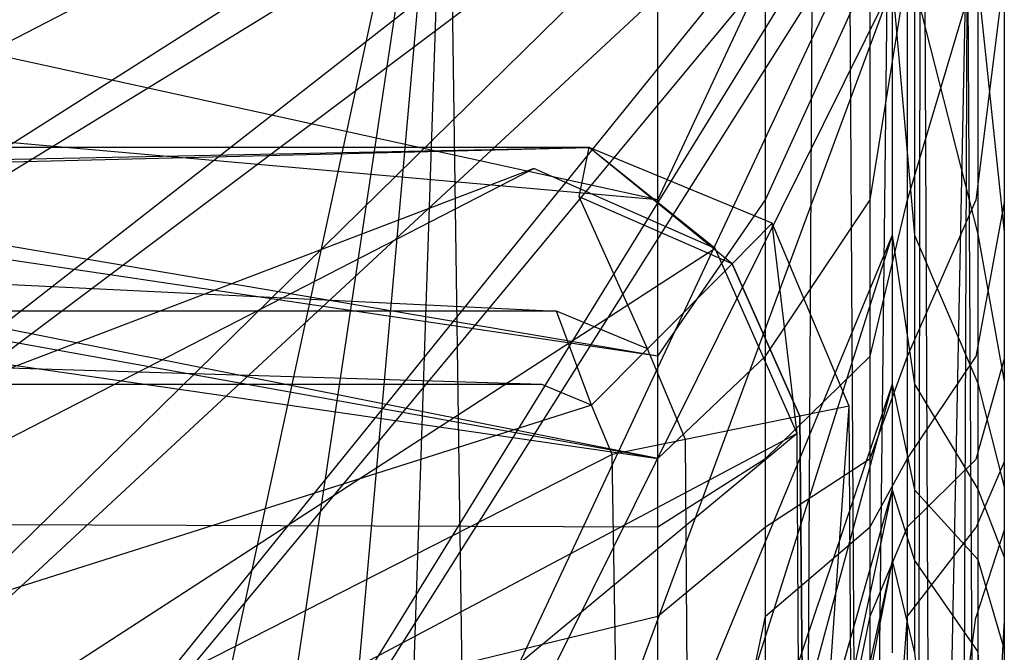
# Model space of a CAD drawing. Extents: x 0 to 0.36, y -0.493 to 0.
# Tile 49 of 53: x 0.31 to 0.36, y -0.112 to -0.08. Entities that reach past the tile are written whole.
import ezdxf

# ---------------------------------------------------------------- set-up
doc = ezdxf.new("R2010")
doc.units = 0
for name, color, linetype in [('L0_DECKEL_N_5688HR__0___REPLACE', 7, 'CONTINUOUS'), ('L1_SITZ_N_5688HR__0___REPLACEMT', 7, 'CONTINUOUS'), ('L3_WC_0_N_5688HR____REPLACEMTFO', 7, 'CONTINUOUS')]:
    doc.layers.add(name, color=color, linetype=linetype)

msp = doc.modelspace()

# ---------------------------------------------------------------- linework, layer by layer
at = {"layer": 'L0_DECKEL_N_5688HR__0___REPLACE', "color": 8}
for points, invisible_edges in [([(0.18, -0.0621, 0.367718), (0.212643, -0.478282, 0.367718), (0.331677, -0.0621, 0.367718), (0.18, -0.0621, 0.367718)], 10), ([(0.331677, -0.0621, 0.367718), (0.212643, -0.478282, 0.367718), (0.244049, -0.468031, 0.367718), (0.331677, -0.0621, 0.367718)], 13), ([(0.331677, -0.0621, 0.367718), (0.244049, -0.468031, 0.367718), (0.273487, -0.451432, 0.367718), (0.331677, -0.0621, 0.367718)], 10), ([(0.331677, -0.0621, 0.367718), (0.273487, -0.451432, 0.367718), (0.299237, -0.42942, 0.367718), (0.331677, -0.0621, 0.367718)], 13), ([(0.331677, -0.0621, 0.367718), (0.299237, -0.42942, 0.367718), (0.320296, -0.402535, 0.367718), (0.331677, -0.0621, 0.367718)], 10), ([(0.331677, -0.0621, 0.367718), (0.320296, -0.402535, 0.367718), (0.336, -0.371722, 0.367718), (0.331677, -0.0621, 0.367718)], 13), ([(0.331677, -0.0621, 0.367718), (0.336, -0.371722, 0.367718), (0.336284, -0.0621, 0.367718), (0.331677, -0.0621, 0.367718)], 10), ([(0.336284, -0.0621, 0.367718), (0.336, -0.371722, 0.367718), (0.345588, -0.33831, 0.367718), (0.336284, -0.0621, 0.367718)], 13), ([(0.336284, -0.0621, 0.367718), (0.345588, -0.33831, 0.367718), (0.344296, -0.065411, 0.367718), (0.336284, -0.0621, 0.367718)], 15), ([(0.344296, -0.065411, 0.367718), (0.345588, -0.33831, 0.367718), (0.347652, -0.073403, 0.367718), (0.344296, -0.065411, 0.367718)], 15), ([(0.347652, -0.073403, 0.367718), (0.345588, -0.33831, 0.367718), (0.34768, -0.078317, 0.367718), (0.347652, -0.073403, 0.367718)], 15), ([(0.358132, -0.073962, 0.335785), (0.35344, -0.303654, 0.335785), (0.352134, -0.075156, 0.335785), (0.358132, -0.073962, 0.335785)], 13), ([(0.35344, -0.303654, 0.335785), (0.358132, -0.073962, 0.335785), (0.359446, -0.303925, 0.335785), (0.35344, -0.303654, 0.335785)], 14), ([(0.357264, -0.303585, 0.3606), (0.358132, -0.073962, 0.338496), (0.355966, -0.076418, 0.360599), (0.357264, -0.303585, 0.3606)], 14), ([(0.358132, -0.073962, 0.338496), (0.357264, -0.303585, 0.3606), (0.359446, -0.303925, 0.338497), (0.358132, -0.073962, 0.338496)], 13), ([(0.358132, -0.073962, 0.335785), (0.359446, -0.303925, 0.338497), (0.359446, -0.303925, 0.335785), (0.358132, -0.073962, 0.335785)], 13), ([(0.359446, -0.303925, 0.338497), (0.358132, -0.073962, 0.335785), (0.358132, -0.073962, 0.338496), (0.359446, -0.303925, 0.338497)], 14), ([(0.356995, -0.303543, 0.363322), (0.355966, -0.076418, 0.360599), (0.355699, -0.076721, 0.363322), (0.356995, -0.303543, 0.363322)], 14), ([(0.355966, -0.076418, 0.360599), (0.356995, -0.303543, 0.363322), (0.357264, -0.303585, 0.3606), (0.355966, -0.076418, 0.360599)], 13), ([(0.351506, -0.303295, 0.367718), (0.354051, -0.077049, 0.366426), (0.350217, -0.077812, 0.367718), (0.351506, -0.303295, 0.367718)], 13), ([(0.354051, -0.077049, 0.366426), (0.351506, -0.303295, 0.367718), (0.355384, -0.30347, 0.366427), (0.354051, -0.077049, 0.366426)], 14), ([(0.355699, -0.076721, 0.363322), (0.354051, -0.077049, 0.366426), (0.355384, -0.30347, 0.366427), (0.355699, -0.076721, 0.363322)], 14), ([(0.355699, -0.076721, 0.363322), (0.355384, -0.30347, 0.366427), (0.356995, -0.303543, 0.363322), (0.355699, -0.076721, 0.363322)], 14), ([(0.348965, -0.303181, 0.367718), (0.350217, -0.077812, 0.367718), (0.34768, -0.078317, 0.367718), (0.348965, -0.303181, 0.367718)], 13), ([(0.350217, -0.077812, 0.367718), (0.348965, -0.303181, 0.367718), (0.351506, -0.303295, 0.367718), (0.350217, -0.077812, 0.367718)], 14), ([(0.34768, -0.078317, 0.367718), (0.345588, -0.33831, 0.367718), (0.348965, -0.303181, 0.367718), (0.34768, -0.078317, 0.367718)], 15)]:
    msp.add_3dface(points, dxfattribs=dict(at, invisible_edges=invisible_edges))
at = {"layer": 'L1_SITZ_N_5688HR__0___REPLACEMT', "color": 8}
for points, invisible_edges in [([(0.217325, -0.089209, 0.351333), (0.338872, -0.086754, 0.345443), (0.218958, -0.086754, 0.345443), (0.217325, -0.089209, 0.351333)], 14), ([(0.338375, -0.089259, 0.351334), (0.338872, -0.086754, 0.345443), (0.217325, -0.089209, 0.351333), (0.338375, -0.089259, 0.351334)], 14), ([(0.218958, -0.086754, 0.345443), (0.338872, -0.086754, 0.336211), (0.219476, -0.086754, 0.336211), (0.218958, -0.086754, 0.345443)], 13), ([(0.338872, -0.086754, 0.336211), (0.218958, -0.086754, 0.345443), (0.338872, -0.086754, 0.345443), (0.338872, -0.086754, 0.336211)], 14), ([(0.219476, -0.086754, 0.336211), (0.338872, -0.086754, 0.33508), (0.220312, -0.086754, 0.335079), (0.219476, -0.086754, 0.336211)], 13), ([(0.338872, -0.086754, 0.33508), (0.219476, -0.086754, 0.336211), (0.338872, -0.086754, 0.336211), (0.338872, -0.086754, 0.33508)], 14), ([(0.338872, -0.086754, 0.33508), (0.220312, -0.089691, 0.335048), (0.220312, -0.086754, 0.335079), (0.338872, -0.086754, 0.33508)], 13), ([(0.220312, -0.089691, 0.335048), (0.338872, -0.086754, 0.33508), (0.336073, -0.087816, 0.335068), (0.220312, -0.089691, 0.335048)], 14), ([(0.338872, -0.086754, 0.33508), (0.345292, -0.09189, 0.335067), (0.336073, -0.087816, 0.335068), (0.338872, -0.086754, 0.33508)], 13), ([(0.346147, -0.092671, 0.351334), (0.338872, -0.086754, 0.345443), (0.338375, -0.089259, 0.351334), (0.346147, -0.092671, 0.351334)], 14), ([(0.345292, -0.09189, 0.335067), (0.338872, -0.086754, 0.33508), (0.348198, -0.090608, 0.33508), (0.345292, -0.09189, 0.335067)], 14), ([(0.338872, -0.086754, 0.33508), (0.348198, -0.090608, 0.336211), (0.348198, -0.090608, 0.33508), (0.338872, -0.086754, 0.33508)], 13), ([(0.348198, -0.090608, 0.336211), (0.338872, -0.086754, 0.33508), (0.338872, -0.086754, 0.336211), (0.348198, -0.090608, 0.336211)], 14), ([(0.346147, -0.092671, 0.351334), (0.348198, -0.090608, 0.345443), (0.338872, -0.086754, 0.345443), (0.346147, -0.092671, 0.351334)], 14), ([(0.338872, -0.086754, 0.336211), (0.348198, -0.090608, 0.345443), (0.348198, -0.090608, 0.336211), (0.338872, -0.086754, 0.336211)], 13), ([(0.348198, -0.090608, 0.345443), (0.338872, -0.086754, 0.336211), (0.338872, -0.086754, 0.345443), (0.348198, -0.090608, 0.345443)], 14), ([(0.336073, -0.087816, 0.335068), (0.204593, -0.137985, 0.334539), (0.220312, -0.089691, 0.335048), (0.336073, -0.087816, 0.335068)], 14), ([(0.336073, -0.087816, 0.335068), (0.225837, -0.144587, 0.334557), (0.204593, -0.137985, 0.334539), (0.336073, -0.087816, 0.335068)], 13), ([(0.225837, -0.144587, 0.334557), (0.336073, -0.087816, 0.335068), (0.345292, -0.09189, 0.335067), (0.225837, -0.144587, 0.334557)], 14), ([(0.337219, -0.095083, 0.353775), (0.217325, -0.089209, 0.351333), (0.214939, -0.095083, 0.353774), (0.337219, -0.095083, 0.353775)], 13), ([(0.217325, -0.089209, 0.351333), (0.337219, -0.095083, 0.353775), (0.338375, -0.089259, 0.351334), (0.217325, -0.089209, 0.351333)], 14), ([(0.341847, -0.096996, 0.353775), (0.338375, -0.089259, 0.351334), (0.337219, -0.095083, 0.353775), (0.341847, -0.096996, 0.353775)], 14), ([(0.346147, -0.092671, 0.351334), (0.338375, -0.089259, 0.351334), (0.341847, -0.096996, 0.353775), (0.346147, -0.092671, 0.351334)], 14), ([(0.348198, -0.090608, 0.33508), (0.349461, -0.101315, 0.335066), (0.345292, -0.09189, 0.335067), (0.348198, -0.090608, 0.33508)], 13), ([(0.348198, -0.090608, 0.345443), (0.346147, -0.092671, 0.351334), (0.352105, -0.099912, 0.345443), (0.348198, -0.090608, 0.345443)], 14), ([(0.349461, -0.101315, 0.335066), (0.348198, -0.090608, 0.33508), (0.352105, -0.099912, 0.335079), (0.349461, -0.101315, 0.335066)], 14), ([(0.348198, -0.090608, 0.33508), (0.352105, -0.099912, 0.336211), (0.352105, -0.099912, 0.335079), (0.348198, -0.090608, 0.33508)], 13), ([(0.352105, -0.099912, 0.336211), (0.348198, -0.090608, 0.33508), (0.348198, -0.090608, 0.336211), (0.352105, -0.099912, 0.336211)], 14), ([(0.348198, -0.090608, 0.336211), (0.352105, -0.099912, 0.345443), (0.352105, -0.099912, 0.336211), (0.348198, -0.090608, 0.336211)], 13), ([(0.352105, -0.099912, 0.345443), (0.348198, -0.090608, 0.336211), (0.348198, -0.090608, 0.345443), (0.352105, -0.099912, 0.345443)], 14), ([(0.345292, -0.09189, 0.335067), (0.246367, -0.156024, 0.334559), (0.225837, -0.144587, 0.334557), (0.345292, -0.09189, 0.335067)], 14), ([(0.349461, -0.101315, 0.335066), (0.246367, -0.156024, 0.334559), (0.345292, -0.09189, 0.335067), (0.349461, -0.101315, 0.335066)], 14), ([(0.346147, -0.092671, 0.351334), (0.341847, -0.096996, 0.353775), (0.343787, -0.101616, 0.353775), (0.346147, -0.092671, 0.351334)], 14), ([(0.349604, -0.100424, 0.351334), (0.346147, -0.092671, 0.351334), (0.343787, -0.101616, 0.353775), (0.349604, -0.100424, 0.351334)], 14), ([(0.346147, -0.092671, 0.351334), (0.349604, -0.100424, 0.351334), (0.352105, -0.099912, 0.345443), (0.346147, -0.092671, 0.351334)], 14), ([(0.336479, -0.098816, 0.353465), (0.214939, -0.095083, 0.353774), (0.2137, -0.098799, 0.353256), (0.336479, -0.098816, 0.353465)], 14), ([(0.337219, -0.095083, 0.353775), (0.214939, -0.095083, 0.353774), (0.336479, -0.098816, 0.353465), (0.337219, -0.095083, 0.353775)], 14), ([(0.338998, -0.099858, 0.353481), (0.337219, -0.095083, 0.353775), (0.336479, -0.098816, 0.353465), (0.338998, -0.099858, 0.353481)], 14), ([(0.341847, -0.096996, 0.353775), (0.337219, -0.095083, 0.353775), (0.338998, -0.099858, 0.353481), (0.341847, -0.096996, 0.353775)], 14), ([(0.341847, -0.096996, 0.353775), (0.338998, -0.099858, 0.353481), (0.34005, -0.102381, 0.353623), (0.341847, -0.096996, 0.353775)], 14), ([(0.343787, -0.101616, 0.353775), (0.341847, -0.096996, 0.353775), (0.34005, -0.102381, 0.353623), (0.343787, -0.101616, 0.353775)], 14), ([(0.336479, -0.098816, 0.353465), (0.2137, -0.098799, 0.353256), (0.227784, -0.135216, 0.348891), (0.336479, -0.098816, 0.353465)], 14), ([(0.338998, -0.099858, 0.353481), (0.336479, -0.098816, 0.353465), (0.227784, -0.135216, 0.348891), (0.338998, -0.099858, 0.353481)], 14), ([(0.338998, -0.099858, 0.353481), (0.227784, -0.135216, 0.348891), (0.250435, -0.147987, 0.348879), (0.338998, -0.099858, 0.353481)], 14), ([(0.34005, -0.102381, 0.353623), (0.338998, -0.099858, 0.353481), (0.250435, -0.147987, 0.348879), (0.34005, -0.102381, 0.353623)], 14), ([(0.352105, -0.099912, 0.335079), (0.34963, -0.13503, 0.335063), (0.349461, -0.101315, 0.335066), (0.352105, -0.099912, 0.335079)], 13), ([(0.352105, -0.099912, 0.345443), (0.349604, -0.100424, 0.351334), (0.352328, -0.133869, 0.345443), (0.352105, -0.099912, 0.345443)], 14), ([(0.34963, -0.13503, 0.335063), (0.352105, -0.099912, 0.335079), (0.352328, -0.133869, 0.335079), (0.34963, -0.13503, 0.335063)], 14), ([(0.352105, -0.099912, 0.335079), (0.352328, -0.133869, 0.336211), (0.352328, -0.133869, 0.335079), (0.352105, -0.099912, 0.335079)], 13), ([(0.352328, -0.133869, 0.336211), (0.352105, -0.099912, 0.335079), (0.352105, -0.099912, 0.336211), (0.352328, -0.133869, 0.336211)], 14), ([(0.352105, -0.099912, 0.336211), (0.352328, -0.133869, 0.345443), (0.352328, -0.133869, 0.336211), (0.352105, -0.099912, 0.336211)], 13), ([(0.352328, -0.133869, 0.345443), (0.352105, -0.099912, 0.336211), (0.352105, -0.099912, 0.345443), (0.352328, -0.133869, 0.345443)], 14), ([(0.349604, -0.100424, 0.351334), (0.343787, -0.101616, 0.353775), (0.343999, -0.133923, 0.353774), (0.349604, -0.100424, 0.351334)], 14), ([(0.349888, -0.133885, 0.351333), (0.349604, -0.100424, 0.351334), (0.343999, -0.133923, 0.353774), (0.349888, -0.133885, 0.351333)], 14), ([(0.349604, -0.100424, 0.351334), (0.349888, -0.133885, 0.351333), (0.352328, -0.133869, 0.345443), (0.349604, -0.100424, 0.351334)], 14), ([(0.349461, -0.101315, 0.335066), (0.264509, -0.171659, 0.334545), (0.246367, -0.156024, 0.334559), (0.349461, -0.101315, 0.335066)], 14), ([(0.34963, -0.13503, 0.335063), (0.264509, -0.171659, 0.334545), (0.349461, -0.101315, 0.335066), (0.34963, -0.13503, 0.335063)], 14), ([(0.343787, -0.101616, 0.353775), (0.34005, -0.102381, 0.353623), (0.340619, -0.135523, 0.353541), (0.343787, -0.101616, 0.353775)], 14), ([(0.343999, -0.133923, 0.353774), (0.343787, -0.101616, 0.353775), (0.340619, -0.135523, 0.353541), (0.343999, -0.133923, 0.353774)], 14), ([(0.34005, -0.102381, 0.353623), (0.250435, -0.147987, 0.348879), (0.271863, -0.168063, 0.348803), (0.34005, -0.102381, 0.353623)], 14), ([(0.340619, -0.135523, 0.353541), (0.34005, -0.102381, 0.353623), (0.271863, -0.168063, 0.348803), (0.340619, -0.135523, 0.353541)], 14)]:
    msp.add_3dface(points, dxfattribs=dict(at, invisible_edges=invisible_edges))
at = {"layer": 'L3_WC_0_N_5688HR____REPLACEMTFO', "color": 8}
for points, invisible_edges in [([(0.18, -0.028355, 0.332426), (0.209614, -0.119223, 0.332426), (0.3543, -0.028021, 0.332426), (0.18, -0.028355, 0.332426)], 14), ([(0.226997, -0.124013, 0.332426), (0.3543, -0.028021, 0.332426), (0.209614, -0.119223, 0.332426), (0.226997, -0.124013, 0.332426)], 13), ([(0.3543, -0.028021, 0.332426), (0.226997, -0.124013, 0.332426), (0.3543, -0.058095, 0.332426), (0.3543, -0.028021, 0.332426)], 14), ([(0.242483, -0.129168, 0.332426), (0.3543, -0.058095, 0.332426), (0.226997, -0.124013, 0.332426), (0.242483, -0.129168, 0.332426)], 13), ([(0.3543, -0.058095, 0.332426), (0.242483, -0.129168, 0.332426), (0.3543, -0.060452, 0.332426), (0.3543, -0.058095, 0.332426)], 14), ([(0.257169, -0.136303, 0.332426), (0.3543, -0.060452, 0.332426), (0.242483, -0.129168, 0.332426), (0.257169, -0.136303, 0.332426)], 13), ([(0.3543, -0.060452, 0.332426), (0.257169, -0.136303, 0.332426), (0.3543, -0.063353, 0.332426), (0.3543, -0.060452, 0.332426)], 14), ([(0.270826, -0.145411, 0.332426), (0.3543, -0.063353, 0.332426), (0.257169, -0.136303, 0.332426), (0.270826, -0.145411, 0.332426)], 13), ([(0.3543, -0.063353, 0.332426), (0.270826, -0.145411, 0.332426), (0.3543, -0.067954, 0.332426), (0.3543, -0.063353, 0.332426)], 14), ([(0.283121, -0.15603, 0.332426), (0.3543, -0.067954, 0.332426), (0.270826, -0.145411, 0.332426), (0.283121, -0.15603, 0.332426)], 13), ([(0.3543, -0.067954, 0.332426), (0.283121, -0.15603, 0.332426), (0.3543, -0.070189, 0.332426), (0.3543, -0.067954, 0.332426)], 14), ([(0.293918, -0.168157, 0.332426), (0.3543, -0.070189, 0.332426), (0.283121, -0.15603, 0.332426), (0.293918, -0.168157, 0.332426)], 13), ([(0.3543, -0.070189, 0.332426), (0.293918, -0.168157, 0.332426), (0.3543, -0.072478, 0.332426), (0.3543, -0.070189, 0.332426)], 14), ([(0.303083, -0.181849, 0.332426), (0.3543, -0.072478, 0.332426), (0.293918, -0.168157, 0.332426), (0.303083, -0.181849, 0.332426)], 13), ([(0.3543, -0.072478, 0.332426), (0.303083, -0.181849, 0.332426), (0.3543, -0.07847, 0.332426), (0.3543, -0.072478, 0.332426)], 14), ([(0.286818, -0.077234, 0.280315), (0.342366, -0.089415, 0.280315), (0.243977, -0.080687, 0.280315), (0.286818, -0.077234, 0.280315)], 13), ([(0.342366, -0.089415, 0.280315), (0.286818, -0.077234, 0.280315), (0.342366, -0.077689, 0.280315), (0.342366, -0.089415, 0.280315)], 14), ([(0.34785, -0.077689, 0.281678), (0.342366, -0.089415, 0.280315), (0.342366, -0.077689, 0.280315), (0.34785, -0.077689, 0.281678)], 13), ([(0.342366, -0.089415, 0.280315), (0.34785, -0.077689, 0.281678), (0.34785, -0.089415, 0.281678), (0.342366, -0.089415, 0.280315)], 14), ([(0.353178, -0.077689, 0.283004), (0.34785, -0.089415, 0.281678), (0.34785, -0.077689, 0.281678), (0.353178, -0.077689, 0.283004)], 13), ([(0.34785, -0.089415, 0.281678), (0.353178, -0.077689, 0.283004), (0.353178, -0.089415, 0.283004), (0.34785, -0.089415, 0.281678)], 14), ([(0.355072, -0.077689, 0.283475), (0.353178, -0.089415, 0.283004), (0.353178, -0.077689, 0.283004), (0.355072, -0.077689, 0.283475)], 13), ([(0.353178, -0.089415, 0.283004), (0.355072, -0.077689, 0.283475), (0.355072, -0.089415, 0.283475), (0.353178, -0.089415, 0.283004)], 14), ([(0.358556, -0.077713, 0.285768), (0.355072, -0.089415, 0.283475), (0.355072, -0.077689, 0.283475), (0.358556, -0.077713, 0.285768)], 13), ([(0.355072, -0.089415, 0.283475), (0.358556, -0.077713, 0.285768), (0.358556, -0.089449, 0.285768), (0.355072, -0.089415, 0.283475)], 14), ([(0.36, -0.077769, 0.289572), (0.358556, -0.089449, 0.285768), (0.358556, -0.077713, 0.285768), (0.36, -0.077769, 0.289572)], 14), ([(0.358556, -0.089449, 0.285768), (0.36, -0.077769, 0.289572), (0.36, -0.089533, 0.289572), (0.358556, -0.089449, 0.285768)], 13), ([(0.36, -0.077808, 0.29198), (0.36, -0.089533, 0.289572), (0.36, -0.077769, 0.289572), (0.36, -0.077808, 0.29198)], 14), ([(0.36, -0.078373, 0.326509), (0.36, -0.089592, 0.29198), (0.36, -0.077808, 0.29198), (0.36, -0.078373, 0.326509)], 14), ([(0.36, -0.089533, 0.289572), (0.36, -0.077808, 0.29198), (0.36, -0.089592, 0.29198), (0.36, -0.089533, 0.289572)], 13), ([(0.310472, -0.197104, 0.332426), (0.3543, -0.07847, 0.332426), (0.303083, -0.181849, 0.332426), (0.310472, -0.197104, 0.332426)], 13), ([(0.3543, -0.07847, 0.332426), (0.310472, -0.197104, 0.332426), (0.3543, -0.091216, 0.332426), (0.3543, -0.07847, 0.332426)], 14), ([(0.355428, -0.091216, 0.332426), (0.3543, -0.07847, 0.332426), (0.3543, -0.091216, 0.332426), (0.355428, -0.091216, 0.332426)], 13), ([(0.3543, -0.07847, 0.332426), (0.355428, -0.091216, 0.332426), (0.355428, -0.07847, 0.332426), (0.3543, -0.07847, 0.332426)], 14), ([(0.355428, -0.07847, 0.332426), (0.358661, -0.091164, 0.331142), (0.358661, -0.078449, 0.331142), (0.355428, -0.07847, 0.332426)], 14), ([(0.358661, -0.091164, 0.331142), (0.355428, -0.07847, 0.332426), (0.355428, -0.091216, 0.332426), (0.358661, -0.091164, 0.331142)], 13), ([(0.358661, -0.078449, 0.331142), (0.36, -0.09104, 0.328042), (0.36, -0.078398, 0.328042), (0.358661, -0.078449, 0.331142)], 14), ([(0.36, -0.09104, 0.328042), (0.358661, -0.078449, 0.331142), (0.358661, -0.091164, 0.331142), (0.36, -0.09104, 0.328042)], 13), ([(0.36, -0.089592, 0.29198), (0.36, -0.078373, 0.326509), (0.36, -0.090978, 0.326509), (0.36, -0.089592, 0.29198)], 13), ([(0.36, -0.078398, 0.328042), (0.36, -0.090978, 0.326509), (0.36, -0.078373, 0.326509), (0.36, -0.078398, 0.328042)], 14), ([(0.36, -0.090978, 0.326509), (0.36, -0.078398, 0.328042), (0.36, -0.09104, 0.328042), (0.36, -0.090978, 0.326509)], 13), ([(0.243977, -0.080687, 0.280315), (0.342366, -0.097366, 0.280315), (0.239179, -0.082046, 0.280315), (0.243977, -0.080687, 0.280315)], 13), ([(0.342366, -0.097366, 0.280315), (0.243977, -0.080687, 0.280315), (0.342366, -0.089415, 0.280315), (0.342366, -0.097366, 0.280315)], 14), ([(0.239179, -0.082046, 0.280315), (0.342366, -0.102586, 0.280315), (0.238218, -0.083796, 0.280315), (0.239179, -0.082046, 0.280315)], 13), ([(0.342366, -0.102586, 0.280315), (0.239179, -0.082046, 0.280315), (0.342366, -0.097366, 0.280315), (0.342366, -0.102586, 0.280315)], 14), ([(0.342366, -0.102586, 0.280315), (0.2387, -0.087564, 0.280315), (0.238218, -0.083796, 0.280315), (0.342366, -0.102586, 0.280315)], 13), ([(0.2387, -0.087564, 0.280315), (0.342366, -0.102586, 0.280315), (0.342366, -0.106059, 0.280315), (0.2387, -0.087564, 0.280315)], 14), ([(0.342366, -0.106059, 0.280315), (0.250597, -0.105719, 0.280315), (0.2387, -0.087564, 0.280315), (0.342366, -0.106059, 0.280315)], 13), ([(0.34785, -0.089415, 0.281678), (0.342366, -0.097366, 0.280315), (0.342366, -0.089415, 0.280315), (0.34785, -0.089415, 0.281678)], 13), ([(0.342366, -0.097366, 0.280315), (0.34785, -0.089415, 0.281678), (0.34785, -0.097366, 0.281678), (0.342366, -0.097366, 0.280315)], 14), ([(0.353178, -0.089415, 0.283004), (0.34785, -0.097366, 0.281678), (0.34785, -0.089415, 0.281678), (0.353178, -0.089415, 0.283004)], 13), ([(0.34785, -0.097366, 0.281678), (0.353178, -0.089415, 0.283004), (0.353178, -0.097366, 0.283004), (0.34785, -0.097366, 0.281678)], 14), ([(0.355072, -0.089415, 0.283475), (0.353178, -0.097366, 0.283004), (0.353178, -0.089415, 0.283004), (0.355072, -0.089415, 0.283475)], 13), ([(0.353178, -0.097366, 0.283004), (0.355072, -0.089415, 0.283475), (0.355072, -0.097366, 0.283475), (0.353178, -0.097366, 0.283004)], 14), ([(0.358556, -0.089449, 0.285768), (0.355072, -0.097366, 0.283475), (0.355072, -0.089415, 0.283475), (0.358556, -0.089449, 0.285768)], 13), ([(0.355072, -0.097366, 0.283475), (0.358556, -0.089449, 0.285768), (0.358556, -0.097408, 0.285768), (0.355072, -0.097366, 0.283475)], 14), ([(0.36, -0.089533, 0.289572), (0.358556, -0.097408, 0.285768), (0.358556, -0.089449, 0.285768), (0.36, -0.089533, 0.289572)], 14), ([(0.358556, -0.097408, 0.285768), (0.36, -0.089533, 0.289572), (0.36, -0.097511, 0.289572), (0.358556, -0.097408, 0.285768)], 13), ([(0.36, -0.089592, 0.29198), (0.36, -0.097511, 0.289572), (0.36, -0.089533, 0.289572), (0.36, -0.089592, 0.29198)], 14), ([(0.36, -0.090978, 0.326509), (0.36, -0.097583, 0.29198), (0.36, -0.089592, 0.29198), (0.36, -0.090978, 0.326509)], 14), ([(0.36, -0.097511, 0.289572), (0.36, -0.089592, 0.29198), (0.36, -0.097583, 0.29198), (0.36, -0.097511, 0.289572)], 13), ([(0.355428, -0.091216, 0.332426), (0.358661, -0.098752, 0.331142), (0.358661, -0.091164, 0.331142), (0.355428, -0.091216, 0.332426)], 14), ([(0.358661, -0.091164, 0.331142), (0.36, -0.098659, 0.328042), (0.36, -0.09104, 0.328042), (0.358661, -0.091164, 0.331142)], 14), ([(0.36, -0.098659, 0.328042), (0.358661, -0.091164, 0.331142), (0.358661, -0.098752, 0.331142), (0.36, -0.098659, 0.328042)], 13), ([(0.36, -0.097583, 0.29198), (0.36, -0.090978, 0.326509), (0.36, -0.098614, 0.326509), (0.36, -0.097583, 0.29198)], 13), ([(0.36, -0.09104, 0.328042), (0.36, -0.098614, 0.326509), (0.36, -0.090978, 0.326509), (0.36, -0.09104, 0.328042)], 14), ([(0.36, -0.098614, 0.326509), (0.36, -0.09104, 0.328042), (0.36, -0.098659, 0.328042), (0.36, -0.098614, 0.326509)], 13), ([(0.315829, -0.212782, 0.332426), (0.3543, -0.091216, 0.332426), (0.310472, -0.197104, 0.332426), (0.315829, -0.212782, 0.332426)], 13), ([(0.3543, -0.091216, 0.332426), (0.315829, -0.212782, 0.332426), (0.3543, -0.09879, 0.332426), (0.3543, -0.091216, 0.332426)], 14), ([(0.355428, -0.09879, 0.332426), (0.3543, -0.091216, 0.332426), (0.3543, -0.09879, 0.332426), (0.355428, -0.09879, 0.332426)], 13), ([(0.3543, -0.091216, 0.332426), (0.355428, -0.09879, 0.332426), (0.355428, -0.091216, 0.332426), (0.3543, -0.091216, 0.332426)], 14), ([(0.358661, -0.098752, 0.331142), (0.355428, -0.091216, 0.332426), (0.355428, -0.09879, 0.332426), (0.358661, -0.098752, 0.331142)], 13), ([(0.34785, -0.097366, 0.281678), (0.342366, -0.102586, 0.280315), (0.342366, -0.097366, 0.280315), (0.34785, -0.097366, 0.281678)], 13), ([(0.342366, -0.102586, 0.280315), (0.34785, -0.097366, 0.281678), (0.34785, -0.102586, 0.281678), (0.342366, -0.102586, 0.280315)], 14), ([(0.353178, -0.097366, 0.283004), (0.34785, -0.102586, 0.281678), (0.34785, -0.097366, 0.281678), (0.353178, -0.097366, 0.283004)], 13), ([(0.34785, -0.102586, 0.281678), (0.353178, -0.097366, 0.283004), (0.353178, -0.102586, 0.283004), (0.34785, -0.102586, 0.281678)], 14), ([(0.355072, -0.097366, 0.283475), (0.353178, -0.102586, 0.283004), (0.353178, -0.097366, 0.283004), (0.355072, -0.097366, 0.283475)], 13), ([(0.353178, -0.102586, 0.283004), (0.355072, -0.097366, 0.283475), (0.355072, -0.102586, 0.283475), (0.353178, -0.102586, 0.283004)], 14), ([(0.358556, -0.097408, 0.285768), (0.355072, -0.102586, 0.283475), (0.355072, -0.097366, 0.283475), (0.358556, -0.097408, 0.285768)], 13), ([(0.355072, -0.102586, 0.283475), (0.358556, -0.097408, 0.285768), (0.358556, -0.102634, 0.285768), (0.355072, -0.102586, 0.283475)], 14), ([(0.36, -0.097511, 0.289572), (0.358556, -0.102634, 0.285768), (0.358556, -0.097408, 0.285768), (0.36, -0.097511, 0.289572)], 14), ([(0.358556, -0.102634, 0.285768), (0.36, -0.097511, 0.289572), (0.36, -0.102749, 0.289572), (0.358556, -0.102634, 0.285768)], 13), ([(0.36, -0.097583, 0.29198), (0.36, -0.102749, 0.289572), (0.36, -0.097511, 0.289572), (0.36, -0.097583, 0.29198)], 14), ([(0.36, -0.098614, 0.326509), (0.36, -0.102829, 0.29198), (0.36, -0.097583, 0.29198), (0.36, -0.098614, 0.326509)], 14), ([(0.36, -0.102749, 0.289572), (0.36, -0.097583, 0.29198), (0.36, -0.102829, 0.29198), (0.36, -0.102749, 0.289572)], 13), ([(0.358661, -0.098752, 0.331142), (0.36, -0.104035, 0.328042), (0.36, -0.098659, 0.328042), (0.358661, -0.098752, 0.331142)], 14), ([(0.36, -0.102829, 0.29198), (0.36, -0.098614, 0.326509), (0.36, -0.103983, 0.326509), (0.36, -0.102829, 0.29198)], 13), ([(0.36, -0.098659, 0.328042), (0.36, -0.103983, 0.326509), (0.36, -0.098614, 0.326509), (0.36, -0.098659, 0.328042)], 14), ([(0.36, -0.103983, 0.326509), (0.36, -0.098659, 0.328042), (0.36, -0.104035, 0.328042), (0.36, -0.103983, 0.326509)], 13), ([(0.319142, -0.228855, 0.332426), (0.3543, -0.09879, 0.332426), (0.315829, -0.212782, 0.332426), (0.319142, -0.228855, 0.332426)], 13), ([(0.3543, -0.09879, 0.332426), (0.319142, -0.228855, 0.332426), (0.3543, -0.104181, 0.332426), (0.3543, -0.09879, 0.332426)], 14), ([(0.355428, -0.104181, 0.332426), (0.3543, -0.09879, 0.332426), (0.3543, -0.104181, 0.332426), (0.355428, -0.104181, 0.332426)], 13), ([(0.3543, -0.09879, 0.332426), (0.355428, -0.104181, 0.332426), (0.355428, -0.09879, 0.332426), (0.3543, -0.09879, 0.332426)], 14), ([(0.355428, -0.09879, 0.332426), (0.358661, -0.104138, 0.331142), (0.358661, -0.098752, 0.331142), (0.355428, -0.09879, 0.332426)], 14), ([(0.358661, -0.104138, 0.331142), (0.355428, -0.09879, 0.332426), (0.355428, -0.104181, 0.332426), (0.358661, -0.104138, 0.331142)], 13), ([(0.36, -0.104035, 0.328042), (0.358661, -0.098752, 0.331142), (0.358661, -0.104138, 0.331142), (0.36, -0.104035, 0.328042)], 13), ([(0.34785, -0.102586, 0.281678), (0.342366, -0.106059, 0.280315), (0.342366, -0.102586, 0.280315), (0.34785, -0.102586, 0.281678)], 13), ([(0.342366, -0.106059, 0.280315), (0.34785, -0.102586, 0.281678), (0.34785, -0.106059, 0.281678), (0.342366, -0.106059, 0.280315)], 14), ([(0.353178, -0.102586, 0.283004), (0.34785, -0.106059, 0.281678), (0.34785, -0.102586, 0.281678), (0.353178, -0.102586, 0.283004)], 13), ([(0.34785, -0.106059, 0.281678), (0.353178, -0.102586, 0.283004), (0.353178, -0.106059, 0.283004), (0.34785, -0.106059, 0.281678)], 14), ([(0.355072, -0.102586, 0.283475), (0.353178, -0.106059, 0.283004), (0.353178, -0.102586, 0.283004), (0.355072, -0.102586, 0.283475)], 13), ([(0.353178, -0.106059, 0.283004), (0.355072, -0.102586, 0.283475), (0.355072, -0.106059, 0.283475), (0.353178, -0.106059, 0.283004)], 14), ([(0.358556, -0.102634, 0.285768), (0.355072, -0.106059, 0.283475), (0.355072, -0.102586, 0.283475), (0.358556, -0.102634, 0.285768)], 13), ([(0.355072, -0.106059, 0.283475), (0.358556, -0.102634, 0.285768), (0.358556, -0.10611, 0.285768), (0.355072, -0.106059, 0.283475)], 14), ([(0.36, -0.102749, 0.289572), (0.358556, -0.10611, 0.285768), (0.358556, -0.102634, 0.285768), (0.36, -0.102749, 0.289572)], 14), ([(0.358556, -0.10611, 0.285768), (0.36, -0.102749, 0.289572), (0.36, -0.106234, 0.289572), (0.358556, -0.10611, 0.285768)], 13), ([(0.36, -0.102829, 0.29198), (0.36, -0.106234, 0.289572), (0.36, -0.102749, 0.289572), (0.36, -0.102829, 0.29198)], 14), ([(0.36, -0.103983, 0.326509), (0.36, -0.10632, 0.29198), (0.36, -0.102829, 0.29198), (0.36, -0.103983, 0.326509)], 14), ([(0.36, -0.106234, 0.289572), (0.36, -0.102829, 0.29198), (0.36, -0.10632, 0.29198), (0.36, -0.106234, 0.289572)], 13), ([(0.322358, -0.252426, 0.332426), (0.3543, -0.104181, 0.332426), (0.319142, -0.228855, 0.332426), (0.322358, -0.252426, 0.332426)], 13), ([(0.3543, -0.104181, 0.332426), (0.322358, -0.252426, 0.332426), (0.3543, -0.107768, 0.332426), (0.3543, -0.104181, 0.332426)], 14), ([(0.355428, -0.107768, 0.332426), (0.3543, -0.104181, 0.332426), (0.3543, -0.107768, 0.332426), (0.355428, -0.107768, 0.332426)], 13), ([(0.3543, -0.104181, 0.332426), (0.355428, -0.107768, 0.332426), (0.355428, -0.104181, 0.332426), (0.3543, -0.104181, 0.332426)], 14), ([(0.355428, -0.104181, 0.332426), (0.358661, -0.107722, 0.331142), (0.358661, -0.104138, 0.331142), (0.355428, -0.104181, 0.332426)], 14), ([(0.358661, -0.107722, 0.331142), (0.355428, -0.104181, 0.332426), (0.355428, -0.107768, 0.332426), (0.358661, -0.107722, 0.331142)], 13), ([(0.358661, -0.104138, 0.331142), (0.36, -0.107611, 0.328042), (0.36, -0.104035, 0.328042), (0.358661, -0.104138, 0.331142)], 14), ([(0.36, -0.107611, 0.328042), (0.358661, -0.104138, 0.331142), (0.358661, -0.107722, 0.331142), (0.36, -0.107611, 0.328042)], 13), ([(0.36, -0.10632, 0.29198), (0.36, -0.103983, 0.326509), (0.36, -0.107557, 0.326509), (0.36, -0.10632, 0.29198)], 13), ([(0.36, -0.104035, 0.328042), (0.36, -0.107557, 0.326509), (0.36, -0.103983, 0.326509), (0.36, -0.104035, 0.328042)], 14), ([(0.36, -0.107557, 0.326509), (0.36, -0.104035, 0.328042), (0.36, -0.107611, 0.328042), (0.36, -0.107557, 0.326509)], 13), ([(0.342366, -0.110616, 0.280315), (0.272198, -0.127627, 0.280315), (0.250597, -0.105719, 0.280315), (0.342366, -0.110616, 0.280315)], 13), ([(0.250597, -0.105719, 0.280315), (0.342366, -0.106059, 0.280315), (0.342366, -0.110616, 0.280315), (0.250597, -0.105719, 0.280315)], 14), ([(0.34785, -0.106059, 0.281678), (0.342366, -0.110616, 0.280315), (0.342366, -0.106059, 0.280315), (0.34785, -0.106059, 0.281678)], 13), ([(0.342366, -0.110616, 0.280315), (0.34785, -0.106059, 0.281678), (0.34785, -0.110616, 0.281678), (0.342366, -0.110616, 0.280315)], 14), ([(0.353178, -0.106059, 0.283004), (0.34785, -0.110616, 0.281678), (0.34785, -0.106059, 0.281678), (0.353178, -0.106059, 0.283004)], 13), ([(0.34785, -0.110616, 0.281678), (0.353178, -0.106059, 0.283004), (0.353178, -0.110616, 0.283004), (0.34785, -0.110616, 0.281678)], 14), ([(0.355072, -0.106059, 0.283475), (0.353178, -0.110616, 0.283004), (0.353178, -0.106059, 0.283004), (0.355072, -0.106059, 0.283475)], 13), ([(0.353178, -0.110616, 0.283004), (0.355072, -0.106059, 0.283475), (0.355072, -0.110616, 0.283475), (0.353178, -0.110616, 0.283004)], 14), ([(0.358556, -0.10611, 0.285768), (0.355072, -0.110616, 0.283475), (0.355072, -0.106059, 0.283475), (0.358556, -0.10611, 0.285768)], 13), ([(0.355072, -0.110616, 0.283475), (0.358556, -0.10611, 0.285768), (0.358556, -0.110671, 0.285768), (0.355072, -0.110616, 0.283475)], 14), ([(0.36, -0.106234, 0.289572), (0.358556, -0.110671, 0.285768), (0.358556, -0.10611, 0.285768), (0.36, -0.106234, 0.289572)], 14), ([(0.358556, -0.110671, 0.285768), (0.36, -0.106234, 0.289572), (0.36, -0.110805, 0.289572), (0.358556, -0.110671, 0.285768)], 13), ([(0.36, -0.10632, 0.29198), (0.36, -0.110805, 0.289572), (0.36, -0.106234, 0.289572), (0.36, -0.10632, 0.29198)], 14), ([(0.36, -0.107557, 0.326509), (0.36, -0.110899, 0.29198), (0.36, -0.10632, 0.29198), (0.36, -0.107557, 0.326509)], 14), ([(0.36, -0.110805, 0.289572), (0.36, -0.10632, 0.29198), (0.36, -0.110899, 0.29198), (0.36, -0.110805, 0.289572)], 13), ([(0.358661, -0.107722, 0.331142), (0.36, -0.112303, 0.328042), (0.36, -0.107611, 0.328042), (0.358661, -0.107722, 0.331142)], 14), ([(0.36, -0.110899, 0.29198), (0.36, -0.107557, 0.326509), (0.36, -0.112243, 0.326509), (0.36, -0.110899, 0.29198)], 13), ([(0.36, -0.107611, 0.328042), (0.36, -0.112243, 0.326509), (0.36, -0.107557, 0.326509), (0.36, -0.107611, 0.328042)], 14), ([(0.36, -0.112243, 0.326509), (0.36, -0.107611, 0.328042), (0.36, -0.112303, 0.328042), (0.36, -0.112243, 0.326509)], 13), ([(0.322437, -0.269804, 0.332426), (0.3543, -0.107768, 0.332426), (0.322358, -0.252426, 0.332426), (0.322437, -0.269804, 0.332426)], 13), ([(0.3543, -0.107768, 0.332426), (0.322437, -0.269804, 0.332426), (0.3543, -0.112474, 0.332426), (0.3543, -0.107768, 0.332426)], 14), ([(0.355428, -0.112474, 0.332426), (0.3543, -0.107768, 0.332426), (0.3543, -0.112474, 0.332426), (0.355428, -0.112474, 0.332426)], 13), ([(0.3543, -0.107768, 0.332426), (0.355428, -0.112474, 0.332426), (0.355428, -0.107768, 0.332426), (0.3543, -0.107768, 0.332426)], 14), ([(0.355428, -0.107768, 0.332426), (0.358661, -0.112424, 0.331142), (0.358661, -0.107722, 0.331142), (0.355428, -0.107768, 0.332426)], 14), ([(0.358661, -0.112424, 0.331142), (0.355428, -0.107768, 0.332426), (0.355428, -0.112474, 0.332426), (0.358661, -0.112424, 0.331142)], 13), ([(0.36, -0.112303, 0.328042), (0.358661, -0.107722, 0.331142), (0.358661, -0.112424, 0.331142), (0.36, -0.112303, 0.328042)], 13), ([(0.272198, -0.127627, 0.280315), (0.342366, -0.110616, 0.280315), (0.342366, -0.136365, 0.280315), (0.272198, -0.127627, 0.280315)], 14), ([(0.34785, -0.110616, 0.281678), (0.342366, -0.136365, 0.280315), (0.342366, -0.110616, 0.280315), (0.34785, -0.110616, 0.281678)], 13), ([(0.342366, -0.136365, 0.280315), (0.34785, -0.110616, 0.281678), (0.34785, -0.136365, 0.281678), (0.342366, -0.136365, 0.280315)], 14), ([(0.353178, -0.110616, 0.283004), (0.34785, -0.136365, 0.281678), (0.34785, -0.110616, 0.281678), (0.353178, -0.110616, 0.283004)], 13), ([(0.34785, -0.136365, 0.281678), (0.353178, -0.110616, 0.283004), (0.353178, -0.136365, 0.283004), (0.34785, -0.136365, 0.281678)], 14), ([(0.355072, -0.110616, 0.283475), (0.353178, -0.136365, 0.283004), (0.353178, -0.110616, 0.283004), (0.355072, -0.110616, 0.283475)], 13), ([(0.353178, -0.136365, 0.283004), (0.355072, -0.110616, 0.283475), (0.355072, -0.136365, 0.283475), (0.353178, -0.136365, 0.283004)], 14), ([(0.358556, -0.110671, 0.285768), (0.355072, -0.136365, 0.283475), (0.355072, -0.110616, 0.283475), (0.358556, -0.110671, 0.285768)], 13), ([(0.355072, -0.136365, 0.283475), (0.358556, -0.110671, 0.285768), (0.358556, -0.136446, 0.285768), (0.355072, -0.136365, 0.283475)], 14), ([(0.36, -0.110805, 0.289572), (0.358556, -0.136446, 0.285768), (0.358556, -0.110671, 0.285768), (0.36, -0.110805, 0.289572)], 14), ([(0.358556, -0.136446, 0.285768), (0.36, -0.110805, 0.289572), (0.36, -0.136641, 0.289572), (0.358556, -0.136446, 0.285768)], 13), ([(0.36, -0.110899, 0.29198), (0.36, -0.136641, 0.289572), (0.36, -0.110805, 0.289572), (0.36, -0.110899, 0.29198)], 14), ([(0.36, -0.112243, 0.326509), (0.36, -0.136777, 0.29198), (0.36, -0.110899, 0.29198), (0.36, -0.112243, 0.326509)], 14), ([(0.36, -0.136641, 0.289572), (0.36, -0.110899, 0.29198), (0.36, -0.136777, 0.29198), (0.36, -0.136641, 0.289572)], 13), ([(0.355428, -0.112474, 0.332426), (0.358661, -0.138994, 0.331142), (0.358661, -0.112424, 0.331142), (0.355428, -0.112474, 0.332426)], 14), ([(0.358661, -0.112424, 0.331142), (0.36, -0.138818, 0.328042), (0.36, -0.112303, 0.328042), (0.358661, -0.112424, 0.331142)], 14), ([(0.36, -0.138818, 0.328042), (0.358661, -0.112424, 0.331142), (0.358661, -0.138994, 0.331142), (0.36, -0.138818, 0.328042)], 13), ([(0.36, -0.136777, 0.29198), (0.36, -0.112243, 0.326509), (0.36, -0.138732, 0.326509), (0.36, -0.136777, 0.29198)], 13), ([(0.36, -0.112303, 0.328042), (0.36, -0.138732, 0.326509), (0.36, -0.112243, 0.326509), (0.36, -0.112303, 0.328042)], 14), ([(0.36, -0.138732, 0.326509), (0.36, -0.112303, 0.328042), (0.36, -0.138818, 0.328042), (0.36, -0.138732, 0.326509)], 13)]:
    msp.add_3dface(points, dxfattribs=dict(at, invisible_edges=invisible_edges))

doc.saveas('drawing.dxf')
